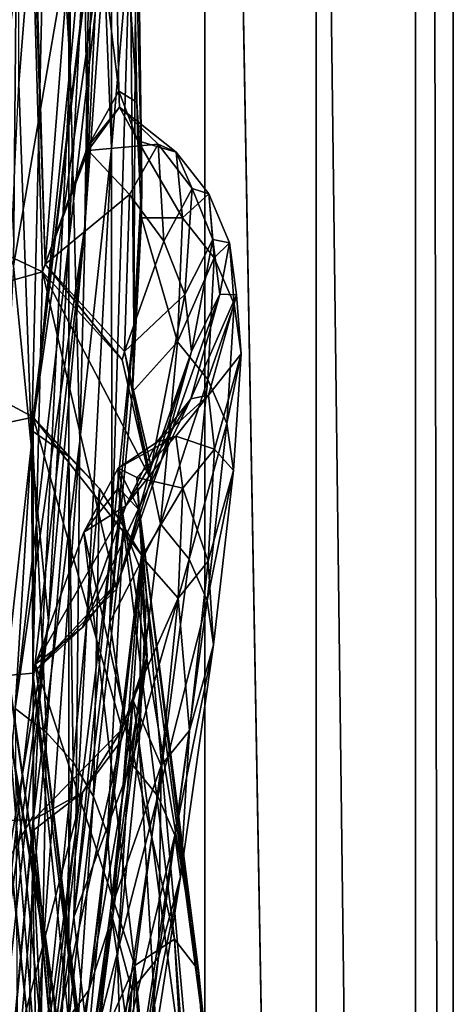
# Model space of a CAD drawing. Header units: metres. Extents: x -1204 to 0, y -809 to 0.
# Tile 72 of 130: x -17 to 0, y -454 to -414. Entities that reach past the tile are written whole.
import ezdxf

# ---------------------------------------------------------------- set-up
doc = ezdxf.new("R2010")
doc.units = ezdxf.units.M

msp = doc.modelspace()

# ---------------------------------------------------------------- linework, layer by layer
at = {"layer": 'top01'}
for points in [[(-5.519217, -35.401562, 163.059708), (-38.838268, -744.103516, 163.059708), (-52.518909, -738.401428, 163.059708)], [(-52.518909, -738.401428, 163.059708), (-52.518909, -65.543846, 163.059708), (-5.519217, -35.401562, 163.059708)], [(-5.519217, -35.401562, 2063.059814), (-52.518909, -65.543846, 2063.059814), (-52.518909, -738.401428, 2063.059814)], [(-38.838268, -744.103516, 2063.059814), (-5.519217, -35.401562, 2063.059814), (-52.518909, -738.401428, 2063.059814)], [(-5.519217, -35.401562, 163.059708), (-35.448151, -746.330383, 163.059708), (-38.838268, -744.103516, 163.059708)], [(-38.838268, -744.103516, 2063.059814), (-35.448151, -746.330383, 2063.059814), (-5.519217, -35.401562, 2063.059814)], [(-33.221333, -749.720459, 163.059708), (-35.448151, -746.330383, 163.059708), (-5.519217, -35.401562, 163.059708)], [(-35.448151, -746.330383, 2063.059814), (-33.221333, -749.720459, 2063.059814), (-5.519217, -35.401562, 2063.059814)], [(-5.519217, -789.40155, 163.059708), (-33.221333, -749.720459, 163.059708), (-5.519217, -35.401562, 163.059708)], [(-5.519217, -35.401562, 2063.059814), (-33.221333, -749.720459, 2063.059814), (-5.519217, -789.40155, 2063.059814)], [(-5.519217, -789.40155, 163.059708), (-5.519217, -35.401562, 163.059708), (-5.519217, -789.40155, 173.920044)], [(-5.519217, -35.401562, 163.059708), (-5.519217, -35.401562, 2063.059814), (-5.519217, -789.40155, 173.920044)], [(-5.519217, -789.40155, 173.920044), (-5.519217, -35.401562, 2063.059814), (-5.519217, -789.40155, 2051.920166)], [(-5.519217, -35.401562, 2063.059814), (-5.519217, -789.40155, 2063.059814), (-5.519217, -789.40155, 2051.920166)], [(-101.642921, -448.420227, 620.141785), (-102.357254, -384.109985, 620.160461), (-16.904331, -430.387573, 617.922791)], [(-16.904331, -430.387573, 617.922791), (-102.357254, -384.109985, 620.160461), (-13.645579, -403.226196, 617.837463)], [(-17.32654, -396.832611, 660.886292), (-102.357239, -384.109344, 658.659668), (-16.525642, -424.55658, 660.907227)], [(-102.357239, -384.109344, 658.659668), (-101.642914, -448.420349, 658.678345), (-16.525642, -424.55658, 660.907227)], [(-17.551184, -387.898956, 1065.654785), (-16.26959, -401.831177, 1065.653809), (-17.471512, -416.97403, 1122.30127)], [(-15.48171, -390.116791, 1009.148804), (-15.41134, -416.303009, 1065.6521), (-16.26959, -401.831177, 1065.653809)], [(-15.48171, -390.116791, 1009.148804), (-14.354765, -404.501495, 1009.141663), (-15.41134, -416.303009, 1065.6521)], [(-14.823634, -422.714691, 509.420135), (-13.282385, -390.928864, 509.239197), (-14.566199, -406.168793, 456.6586)], [(-14.823634, -422.714691, 509.420135), (-13.879843, -409.596252, 562.68634), (-13.282385, -390.928864, 509.239197)], [(-17.69253, -424.315552, 404.999176), (-17.398537, -391.917389, 405.125092), (-22.854279, -411.831177, 354.61145)], [(-17.69253, -424.315552, 404.999176), (-14.566199, -406.168793, 456.6586), (-17.398537, -391.917389, 405.125092)], [(-14.354765, -404.501495, 1009.141663), (-13.760507, -395.880981, 952.559692), (-13.746901, -419.585205, 1009.129333)], [(-13.760507, -395.880981, 952.559692), (-12.992957, -410.896362, 952.533508), (-13.746901, -419.585205, 1009.129333)], [(-17.23489, -396.52829, 663.897461), (-17.32654, -396.832611, 660.886292), (-16.424063, -424.245483, 663.919556)], [(-17.23489, -396.52829, 663.897461), (-16.424063, -424.245483, 663.919556), (-14.94688, -405.135193, 721.286072)], [(-17.32654, -396.832611, 660.886292), (-16.525642, -424.55658, 660.907227), (-16.424063, -424.245483, 663.919556)], [(-18.018032, -397.407349, 1827.502563), (-16.602623, -397.914673, 1772.733154), (-20.795893, -429.93927, 1827.241333)], [(-20.795893, -429.93927, 1827.241333), (-16.602623, -397.914673, 1772.733154), (-19.721045, -429.686066, 1772.509033)], [(-19.721045, -429.686066, 1772.509033), (-16.602623, -397.914673, 1772.733154), (-16.397919, -398.548248, 1717.933838)], [(-19.721045, -429.686066, 1772.509033), (-16.397919, -398.548248, 1717.933838), (-19.825047, -429.36908, 1717.76355)], [(-19.825047, -429.36908, 1717.76355), (-16.397919, -398.548248, 1717.933838), (-17.608839, -413.11734, 1610.883667)], [(-17.471512, -416.97403, 1122.30127), (-16.26959, -401.831177, 1065.653809), (-16.965616, -431.47287, 1122.301147)], [(-16.26959, -401.831177, 1065.653809), (-15.41134, -416.303009, 1065.6521), (-16.965616, -431.47287, 1122.301147)], [(-13.722804, -402.305908, 780.268066), (-14.94688, -405.135193, 721.286072), (-13.455987, -417.28775, 780.196472)], [(-13.722804, -402.305908, 780.268066), (-12.727477, -417.733063, 838.24292), (-12.990462, -402.318573, 838.314758)], [(-12.727477, -417.733063, 838.24292), (-13.722804, -402.305908, 780.268066), (-13.455987, -417.28775, 780.196472)], [(-12.990462, -402.318573, 838.314758), (-12.526361, -420.86734, 895.604187), (-12.745431, -405.168243, 895.662537)], [(-12.990462, -402.318573, 838.314758), (-12.727477, -417.733063, 838.24292), (-12.526361, -420.86734, 895.604187)], [(-16.904331, -430.387573, 617.922791), (-13.645579, -403.226196, 617.837463), (-13.668272, -403.748108, 614.817261)], [(-16.936718, -430.938965, 614.943726), (-16.904331, -430.387573, 617.922791), (-13.668272, -403.748108, 614.817261)], [(-16.936718, -430.938965, 614.943726), (-13.668272, -403.748108, 614.817261), (-13.879843, -409.596252, 562.68634)], [(-14.354765, -404.501495, 1009.141663), (-15.027869, -431.349976, 1065.650024), (-15.41134, -416.303009, 1065.6521)], [(-15.027869, -431.349976, 1065.650024), (-14.354765, -404.501495, 1009.141663), (-13.746901, -419.585205, 1009.129333)], [(-14.94688, -405.135193, 721.286072), (-16.424063, -424.245483, 663.919556), (-14.71622, -419.536316, 721.235718)], [(-13.455987, -417.28775, 780.196472), (-14.94688, -405.135193, 721.286072), (-14.71622, -419.536316, 721.235718)], [(-12.745431, -405.168243, 895.662537), (-12.857775, -426.731262, 952.495422), (-12.992957, -410.896362, 952.533508)], [(-12.745431, -405.168243, 895.662537), (-12.526361, -420.86734, 895.604187), (-12.857775, -426.731262, 952.495422)], [(-16.28536, -438.593903, 456.888458), (-14.566199, -406.168793, 456.6586), (-17.69253, -424.315552, 404.999176)], [(-16.28536, -438.593903, 456.888458), (-14.823634, -422.714691, 509.420135), (-14.566199, -406.168793, 456.6586)], [(-17.624399, -442.105499, 561.460938), (-13.879843, -409.596252, 562.68634), (-14.823634, -422.714691, 509.420135)], [(-17.624399, -442.105499, 561.460938), (-16.936718, -430.938965, 614.943726), (-13.879843, -409.596252, 562.68634)], [(-16.275244, -462.619049, 1512.004272), (-21.834862, -410.470459, 1457.984009), (-19.504272, -432.820007, 1458.24292)], [(-16.275244, -462.619049, 1512.004272), (-18.329147, -437.806305, 1511.832886), (-21.834862, -410.470459, 1457.984009)], [(-12.992957, -410.896362, 952.533508), (-13.73529, -435.40567, 1009.112), (-13.746901, -419.585205, 1009.129333)], [(-12.992957, -410.896362, 952.533508), (-12.857775, -426.731262, 952.495422), (-13.73529, -435.40567, 1009.112)], [(-16.090996, -453.466919, 1561.942749), (-22.173985, -417.570435, 1562.117554), (-21.912634, -412.923523, 1511.640137)], [(-16.090996, -453.466919, 1561.942749), (-21.912634, -412.923523, 1511.640137), (-18.329147, -437.806305, 1511.832886)], [(-15.41134, -416.303009, 1065.6521), (-16.870762, -446.376373, 1122.300659), (-16.965616, -431.47287, 1122.301147)], [(-15.41134, -416.303009, 1065.6521), (-15.027869, -431.349976, 1065.650024), (-16.870762, -446.376373, 1122.300659)], [(-16.965616, -431.47287, 1122.301147), (-19.051579, -450.18335, 1179.180542), (-17.471512, -416.97403, 1122.30127)], [(-16.090996, -453.466919, 1561.942749), (-21.846928, -419.524536, 1565.049072), (-22.173985, -417.570435, 1562.117554)], [(-14.71622, -419.536316, 721.235718), (-13.42255, -417.923645, 782.454895), (-13.455987, -417.28775, 780.196472)], [(-13.42255, -417.923645, 782.454895), (-12.694281, -419.288361, 844.410339), (-13.455987, -417.28775, 780.196472)], [(-13.455987, -417.28775, 780.196472), (-12.694281, -419.288361, 844.410339), (-12.727477, -417.733063, 838.24292)], [(-14.71622, -419.536316, 721.235718), (-14.691984, -419.665131, 722.222656), (-13.42255, -417.923645, 782.454895)], [(-13.42255, -417.923645, 782.454895), (-14.691984, -419.665131, 722.222656), (-11.868184, -419.420563, 769.520264)], [(-12.694281, -419.288361, 844.410339), (-13.42255, -417.923645, 782.454895), (-11.152286, -419.734039, 822.446045)], [(-13.42255, -417.923645, 782.454895), (-11.868184, -419.420563, 769.520264), (-11.152286, -419.734039, 822.446045)], [(-12.727477, -417.733063, 838.24292), (-12.54845, -422.382507, 890.468384), (-12.526361, -420.86734, 895.604187)], [(-12.694281, -419.288361, 844.410339), (-12.54845, -422.382507, 890.468384), (-12.727477, -417.733063, 838.24292)], [(-15.861531, -455.128296, 1564.892456), (-101.642914, -448.420349, 1567.138672), (-21.846928, -419.524536, 1565.049072)], [(-15.861531, -455.128296, 1564.892456), (-21.846928, -419.524536, 1565.049072), (-16.090996, -453.466919, 1561.942749)], [(-16.424063, -424.245483, 663.919556), (-14.691984, -419.665131, 722.222656), (-14.71622, -419.536316, 721.235718)], [(-13.746901, -419.585205, 1009.129333), (-13.73529, -435.40567, 1009.112), (-15.179083, -447.003876, 1065.647217)], [(-15.027869, -431.349976, 1065.650024), (-13.746901, -419.585205, 1009.129333), (-15.179083, -447.003876, 1065.647217)], [(-11.868184, -419.420563, 769.520264), (-14.691984, -419.665131, 722.222656), (-13.024651, -421.445374, 716.636414)], [(-11.649792, -423.315521, 716.622192), (-11.868184, -419.420563, 769.520264), (-13.024651, -421.445374, 716.636414)], [(-12.54845, -422.382507, 890.468384), (-12.694281, -419.288361, 844.410339), (-10.890951, -422.385162, 875.311707)], [(-12.694281, -419.288361, 844.410339), (-11.152286, -419.734039, 822.446045), (-10.890951, -422.385162, 875.311707)], [(-10.51102, -421.198517, 769.499756), (-11.868184, -419.420563, 769.520264), (-11.649792, -423.315521, 716.622192)], [(-11.152286, -419.734039, 822.446045), (-11.868184, -419.420563, 769.520264), (-10.51102, -421.198517, 769.499756)], [(-13.024651, -421.445374, 716.636414), (-14.691984, -419.665131, 722.222656), (-16.424063, -424.245483, 663.919556)], [(-10.890951, -422.385162, 875.311707), (-11.152286, -419.734039, 822.446045), (-9.829027, -421.420593, 822.424805)], [(-11.152286, -419.734039, 822.446045), (-10.51102, -421.198517, 769.499756), (-9.829027, -421.420593, 822.424805)], [(-12.526361, -420.86734, 895.604187), (-12.908237, -429.368896, 952.413574), (-12.857775, -426.731262, 952.495422)], [(-12.526361, -420.86734, 895.604187), (-12.54845, -422.382507, 890.468384), (-12.908237, -429.368896, 952.413574)], [(-10.802542, -425.467346, 716.607971), (-10.51102, -421.198517, 769.499756), (-11.649792, -423.315521, 716.622192)], [(-9.667861, -423.255737, 769.479248), (-10.51102, -421.198517, 769.499756), (-10.802542, -425.467346, 716.607971)], [(-9.829027, -421.420593, 822.424805), (-10.51102, -421.198517, 769.499756), (-9.667861, -423.255737, 769.479248)], [(-16.424063, -424.245483, 663.919556), (-13.227365, -427.76001, 664.028564), (-13.024651, -421.445374, 716.636414)], [(-13.227365, -427.76001, 664.028564), (-11.649792, -423.315521, 716.622192), (-13.024651, -421.445374, 716.636414)], [(-10.890951, -422.385162, 875.311707), (-9.829027, -421.420593, 822.424805), (-9.6138, -423.981384, 875.293396)], [(-9.6138, -423.981384, 875.293396), (-9.829027, -421.420593, 822.424805), (-9.003084, -423.381592, 822.403503)], [(-9.829027, -421.420593, 822.424805), (-9.667861, -423.255737, 769.479248), (-9.003084, -423.381592, 822.403503)], [(-12.908237, -429.368896, 952.413574), (-12.54845, -422.382507, 890.468384), (-11.09828, -427.370422, 928.015747)], [(-12.54845, -422.382507, 890.468384), (-10.890951, -422.385162, 875.311707), (-11.09828, -427.370422, 928.015747)], [(-11.09828, -427.370422, 928.015747), (-10.890951, -422.385162, 875.311707), (-9.6138, -423.981384, 875.293396)], [(-18.597216, -455.692291, 508.546051), (-14.823634, -422.714691, 509.420135), (-16.28536, -438.593903, 456.888458)], [(-18.597216, -455.692291, 508.546051), (-17.624399, -442.105499, 561.460938), (-14.823634, -422.714691, 509.420135)], [(-11.649792, -423.315521, 716.622192), (-13.227365, -427.76001, 664.028564), (-10.802542, -425.467346, 716.607971)], [(-10.530829, -427.756378, 716.59375), (-9.667861, -423.255737, 769.479248), (-10.802542, -425.467346, 716.607971)], [(-9.386767, -425.450134, 769.458801), (-9.667861, -423.255737, 769.479248), (-10.530829, -427.756378, 716.59375)], [(-9.003084, -423.381592, 822.403503), (-9.667861, -423.255737, 769.479248), (-9.386767, -425.450134, 769.458801)], [(-9.6138, -423.981384, 875.293396), (-9.003084, -423.381592, 822.403503), (-8.814185, -425.845001, 875.275146)], [(-9.003084, -423.381592, 822.403503), (-9.386767, -425.450134, 769.458801), (-8.722178, -425.478485, 822.382263)], [(-8.814185, -425.845001, 875.275146), (-9.003084, -423.381592, 822.403503), (-8.722178, -425.478485, 822.382263)], [(-11.09828, -427.370422, 928.015747), (-9.6138, -423.981384, 875.293396), (-9.877585, -428.877441, 928.002563)], [(-9.877585, -428.877441, 928.002563), (-9.6138, -423.981384, 875.293396), (-8.814185, -425.845001, 875.275146)], [(-19.468628, -457.1828, 405.247559), (-16.28536, -438.593903, 456.888458), (-17.69253, -424.315552, 404.999176)], [(-16.525642, -424.55658, 660.907227), (-13.325898, -428.083893, 660.991028), (-16.424063, -424.245483, 663.919556)], [(-13.325898, -428.083893, 660.991028), (-13.227365, -427.76001, 664.028564), (-16.424063, -424.245483, 663.919556)], [(-16.525642, -424.55658, 660.907227), (-101.642914, -448.420349, 658.678345), (-16.91436, -440.682129, 660.897095)], [(-16.91436, -440.682129, 660.897095), (-13.555279, -437.303345, 660.985046), (-16.525642, -424.55658, 660.907227)], [(-13.555279, -437.303345, 660.985046), (-12.245571, -432.723206, 661.019348), (-16.525642, -424.55658, 660.907227)], [(-16.525642, -424.55658, 660.907227), (-12.245571, -432.723206, 661.019348), (-13.325898, -428.083893, 660.991028)], [(-13.227365, -427.76001, 664.028564), (-12.151317, -432.38681, 664.062073), (-10.802542, -425.467346, 716.607971)], [(-10.802542, -425.467346, 716.607971), (-12.151317, -432.38681, 664.062073), (-10.530829, -427.756378, 716.59375)], [(-10.556359, -429.663269, 769.417786), (-9.386767, -425.450134, 769.458801), (-11.757204, -432.149841, 716.565247)], [(-11.757204, -432.149841, 716.565247), (-9.386767, -425.450134, 769.458801), (-10.530829, -427.756378, 716.59375)], [(-8.722178, -425.478485, 822.382263), (-9.386767, -425.450134, 769.458801), (-10.556359, -429.663269, 769.417786)], [(-8.722178, -425.478485, 822.382263), (-10.556359, -429.663269, 769.417786), (-9.842606, -429.506104, 822.339722)], [(-8.539027, -427.841888, 875.256897), (-8.722178, -425.478485, 822.382263), (-9.842606, -429.506104, 822.339722)], [(-8.814185, -425.845001, 875.275146), (-8.722178, -425.478485, 822.382263), (-8.539027, -427.841888, 875.256897)], [(-9.877585, -428.877441, 928.002563), (-8.814185, -425.845001, 875.275146), (-9.111564, -430.642395, 927.989441)], [(-9.111564, -430.642395, 927.989441), (-8.814185, -425.845001, 875.275146), (-8.539027, -427.841888, 875.256897)], [(-12.857775, -426.731262, 952.495422), (-12.908237, -429.368896, 952.413574), (-13.815798, -438.632629, 1009.035583)], [(-12.857775, -426.731262, 952.495422), (-13.815798, -438.632629, 1009.035583), (-13.73529, -435.40567, 1009.112)], [(-12.908237, -429.368896, 952.413574), (-11.09828, -427.370422, 928.015747), (-11.785119, -434.680328, 980.456116)], [(-11.785119, -434.680328, 980.456116), (-11.09828, -427.370422, 928.015747), (-9.877585, -428.877441, 928.002563)], [(-12.151317, -432.38681, 664.062073), (-13.458581, -436.9552, 664.011719), (-10.530829, -427.756378, 716.59375)], [(-10.530829, -427.756378, 716.59375), (-13.458581, -436.9552, 664.011719), (-11.757204, -432.149841, 716.565247)], [(-13.325898, -428.083893, 660.991028), (-12.245571, -432.723206, 661.019348), (-13.227365, -427.76001, 664.028564)], [(-12.245571, -432.723206, 661.019348), (-12.151317, -432.38681, 664.062073), (-13.227365, -427.76001, 664.028564)], [(-8.539027, -427.841888, 875.256897), (-9.842606, -429.506104, 822.339722), (-9.609886, -431.679413, 875.220398)], [(-8.845863, -432.536682, 927.976257), (-8.539027, -427.841888, 875.256897), (-9.609886, -431.679413, 875.220398)], [(-9.111564, -430.642395, 927.989441), (-8.539027, -427.841888, 875.256897), (-8.845863, -432.536682, 927.976257)], [(-11.785119, -434.680328, 980.456116), (-9.877585, -428.877441, 928.002563), (-10.630906, -436.098846, 980.448608)], [(-10.630906, -436.098846, 980.448608), (-9.877585, -428.877441, 928.002563), (-9.111564, -430.642395, 927.989441)], [(-13.815798, -438.632629, 1009.035583), (-12.908237, -429.368896, 952.413574), (-11.785119, -434.680328, 980.456116)], [(-9.842606, -429.506104, 822.339722), (-11.927012, -431.395233, 769.397278), (-11.166711, -431.15625, 822.318481)], [(-9.842606, -429.506104, 822.339722), (-10.556359, -429.663269, 769.417786), (-11.927012, -431.395233, 769.397278)], [(-9.609886, -431.679413, 875.220398), (-9.842606, -429.506104, 822.339722), (-11.166711, -431.15625, 822.318481)], [(-11.927012, -431.395233, 769.397278), (-10.556359, -429.663269, 769.417786), (-13.17269, -433.963409, 716.551025)], [(-13.17269, -433.963409, 716.551025), (-10.556359, -429.663269, 769.417786), (-11.757204, -432.149841, 716.565247)], [(-16.904476, -446.578491, 617.922791), (-101.642921, -448.420227, 620.141785), (-16.904331, -430.387573, 617.922791)], [(-16.936718, -430.938965, 614.943726), (-15.471359, -431.971985, 614.945313), (-16.904331, -430.387573, 617.922791)], [(-13.315392, -442.944, 617.828796), (-16.904476, -446.578491, 617.922791), (-16.904331, -430.387573, 617.922791)], [(-12.546467, -435.934113, 617.808716), (-13.315392, -442.944, 617.828796), (-16.904331, -430.387573, 617.922791)], [(-15.471359, -431.971985, 614.945313), (-14.231717, -433.267853, 614.946899), (-16.904331, -430.387573, 617.922791)], [(-16.904331, -430.387573, 617.922791), (-14.231717, -433.267853, 614.946899), (-12.546467, -435.934113, 617.808716)], [(-10.630906, -436.098846, 980.448608), (-9.111564, -430.642395, 927.989441), (-9.905416, -437.76355, 980.441162)], [(-9.905416, -437.76355, 980.441162), (-9.111564, -430.642395, 927.989441), (-8.845863, -432.536682, 927.976257)], [(-17.624399, -442.105499, 561.460938), (-16.360973, -443.069763, 561.487488), (-16.936718, -430.938965, 614.943726)], [(-16.360973, -443.069763, 561.487488), (-15.471359, -431.971985, 614.945313), (-16.936718, -430.938965, 614.943726)], [(-16.965616, -431.47287, 1122.301147), (-16.870762, -446.376373, 1122.300659), (-19.051579, -450.18335, 1179.180542)], [(-15.027869, -431.349976, 1065.650024), (-17.223324, -461.708466, 1122.299805), (-16.870762, -446.376373, 1122.300659)], [(-17.223324, -461.708466, 1122.299805), (-15.027869, -431.349976, 1065.650024), (-15.179083, -447.003876, 1065.647217)], [(-12.725239, -432.815765, 839.816284), (-11.166711, -431.15625, 822.318481), (-13.486579, -432.440491, 781.283386)], [(-11.166711, -431.15625, 822.318481), (-11.927012, -431.395233, 769.397278), (-13.486579, -432.440491, 781.283386)], [(-13.486579, -432.440491, 781.283386), (-11.927012, -431.395233, 769.397278), (-13.17269, -433.963409, 716.551025)], [(-10.88172, -433.247986, 875.202148), (-11.166711, -431.15625, 822.318481), (-12.725239, -432.815765, 839.816284)], [(-9.609886, -431.679413, 875.220398), (-11.166711, -431.15625, 822.318481), (-10.88172, -433.247986, 875.202148)], [(-9.863051, -436.179474, 927.94989), (-9.609886, -431.679413, 875.220398), (-10.88172, -433.247986, 875.202148)], [(-8.845863, -432.536682, 927.976257), (-9.609886, -431.679413, 875.220398), (-9.863051, -436.179474, 927.94989)], [(-15.471359, -431.971985, 614.945313), (-16.360973, -443.069763, 561.487488), (-15.294946, -444.262268, 561.514038)], [(-14.231717, -433.267853, 614.946899), (-15.471359, -431.971985, 614.945313), (-15.294946, -444.262268, 561.514038)], [(-13.458581, -436.9552, 664.011719), (-14.923396, -438.850037, 663.958496), (-11.757204, -432.149841, 716.565247)], [(-11.757204, -432.149841, 716.565247), (-14.923396, -438.850037, 663.958496), (-13.17269, -433.963409, 716.551025)], [(-13.486579, -432.440491, 781.283386), (-14.869271, -435.011658, 721.440491), (-13.470001, -433.240601, 780.101501)], [(-13.17269, -433.963409, 716.551025), (-14.869271, -435.011658, 721.440491), (-13.486579, -432.440491, 781.283386)], [(-12.245571, -432.723206, 661.019348), (-13.555279, -437.303345, 660.985046), (-12.151317, -432.38681, 664.062073)], [(-13.555279, -437.303345, 660.985046), (-13.458581, -436.9552, 664.011719), (-12.151317, -432.38681, 664.062073)], [(-12.725239, -432.815765, 839.816284), (-13.486579, -432.440491, 781.283386), (-12.628046, -434.144135, 838.147827)], [(-12.628046, -434.144135, 838.147827), (-13.486579, -432.440491, 781.283386), (-13.470001, -433.240601, 780.101501)], [(-9.905416, -437.76355, 980.441162), (-8.845863, -432.536682, 927.976257), (-9.652556, -439.552307, 980.433655)], [(-9.652556, -439.552307, 980.433655), (-8.845863, -432.536682, 927.976257), (-9.863051, -436.179474, 927.94989)], [(-15.705172, -487.064972, 1512.154297), (-16.275244, -462.619049, 1512.004272), (-19.504272, -432.820007, 1458.24292)], [(-18.42391, -454.910736, 1458.469604), (-15.705172, -487.064972, 1512.154297), (-19.504272, -432.820007, 1458.24292)], [(-12.532846, -436.007935, 897.793884), (-12.725239, -432.815765, 839.816284), (-12.348312, -437.549225, 895.527161)], [(-12.348312, -437.549225, 895.527161), (-12.725239, -432.815765, 839.816284), (-12.628046, -434.144135, 838.147827)], [(-12.532846, -436.007935, 897.793884), (-10.88172, -433.247986, 875.202148), (-12.725239, -432.815765, 839.816284)], [(-15.294946, -444.262268, 561.514038), (-14.468408, -445.641205, 561.540588), (-14.231717, -433.267853, 614.946899)], [(-13.470001, -433.240601, 780.101501), (-14.869271, -435.011658, 721.440491), (-11.222261, -451.38031, 779.983154)], [(-14.468408, -445.641205, 561.540588), (-13.265933, -434.779572, 614.948486), (-14.231717, -433.267853, 614.946899)], [(-14.231717, -433.267853, 614.946899), (-13.265933, -434.779572, 614.948486), (-12.546467, -435.934113, 617.808716)], [(-10.24987, -452.628845, 838.02948), (-13.470001, -433.240601, 780.101501), (-11.222261, -451.38031, 779.983154)], [(-10.24987, -452.628845, 838.02948), (-12.628046, -434.144135, 838.147827), (-13.470001, -433.240601, 780.101501)], [(-11.075037, -437.666595, 927.936768), (-10.88172, -433.247986, 875.202148), (-12.532846, -436.007935, 897.793884)], [(-9.863051, -436.179474, 927.94989), (-10.88172, -433.247986, 875.202148), (-11.075037, -437.666595, 927.936768)], [(-14.923396, -438.850037, 663.958496), (-16.813416, -440.320038, 663.890747), (-13.17269, -433.963409, 716.551025)], [(-16.813416, -440.320038, 663.890747), (-14.869271, -435.011658, 721.440491), (-13.17269, -433.963409, 716.551025)], [(-12.348312, -437.549225, 895.527161), (-12.628046, -434.144135, 838.147827), (-9.893653, -456.180054, 895.431519)], [(-12.628046, -434.144135, 838.147827), (-10.24987, -452.628845, 838.02948), (-9.893653, -456.180054, 895.431519)], [(-13.815798, -438.632629, 1009.035583), (-11.785119, -434.680328, 980.456116), (-12.960146, -444.302094, 1032.530273)], [(-12.960146, -444.302094, 1032.530273), (-11.785119, -434.680328, 980.456116), (-10.630906, -436.098846, 980.448608)], [(-14.869271, -435.011658, 721.440491), (-16.813416, -440.320038, 663.890747), (-12.814877, -452.439301, 721.085693)], [(-14.869271, -435.011658, 721.440491), (-12.814877, -452.439301, 721.085693), (-11.222261, -451.38031, 779.983154)], [(-13.265933, -434.779572, 614.948486), (-14.468408, -445.641205, 561.540588), (-13.91157, -447.155579, 561.567078)], [(-13.265933, -434.779572, 614.948486), (-13.91157, -447.155579, 561.567078), (-12.608557, -436.449066, 614.950073)], [(-12.546467, -435.934113, 617.808716), (-13.265933, -434.779572, 614.948486), (-12.608557, -436.449066, 614.950073)], [(-13.73529, -435.40567, 1009.112), (-15.270842, -450.491852, 1064.727173), (-15.179083, -447.003876, 1065.647217)], [(-13.815798, -438.632629, 1009.035583), (-15.270842, -450.491852, 1064.727173), (-13.73529, -435.40567, 1009.112)], [(-13.315392, -442.944, 617.828796), (-12.546467, -435.934113, 617.808716), (-12.309707, -440.008881, 614.953247)], [(-12.960146, -444.302094, 1032.530273), (-10.630906, -436.098846, 980.448608), (-11.8826, -445.632355, 1032.52771)], [(-12.885983, -441.757111, 953.635254), (-12.532846, -436.007935, 897.793884), (-12.635789, -443.495483, 952.445496)], [(-12.885983, -441.757111, 953.635254), (-11.075037, -437.666595, 927.936768), (-12.532846, -436.007935, 897.793884)], [(-12.635789, -443.495483, 952.445496), (-12.532846, -436.007935, 897.793884), (-12.348312, -437.549225, 895.527161)], [(-12.546467, -435.934113, 617.808716), (-12.608557, -436.449066, 614.950073), (-12.309707, -440.008881, 614.953247)], [(-11.8826, -445.632355, 1032.52771), (-10.630906, -436.098846, 980.448608), (-9.905416, -437.76355, 980.441162)], [(-10.611318, -442.994995, 980.418701), (-9.863051, -436.179474, 927.94989), (-11.075037, -437.666595, 927.936768)], [(-9.652556, -439.552307, 980.433655), (-9.863051, -436.179474, 927.94989), (-10.611318, -442.994995, 980.418701)], [(-12.608557, -436.449066, 614.950073), (-13.91157, -447.155579, 561.567078), (-13.686269, -450.368317, 561.620117)], [(-12.309707, -440.008881, 614.953247), (-12.608557, -436.449066, 614.950073), (-13.686269, -450.368317, 561.620117)], [(-13.555279, -437.303345, 660.985046), (-16.91436, -440.682129, 660.897095), (-13.458581, -436.9552, 664.011719)], [(-16.91436, -440.682129, 660.897095), (-14.923396, -438.850037, 663.958496), (-13.458581, -436.9552, 664.011719)], [(-13.073198, -489.733643, 1561.918579), (-18.329147, -437.806305, 1511.832886), (-16.275244, -462.619049, 1512.004272)], [(-13.073198, -489.733643, 1561.918579), (-16.090996, -453.466919, 1561.942749), (-18.329147, -437.806305, 1511.832886)], [(-11.755556, -444.400421, 980.411255), (-11.075037, -437.666595, 927.936768), (-12.885983, -441.757111, 953.635254)], [(-10.158416, -462.072235, 952.383667), (-12.635789, -443.495483, 952.445496), (-12.348312, -437.549225, 895.527161)], [(-9.893653, -456.180054, 895.431519), (-10.158416, -462.072235, 952.383667), (-12.348312, -437.549225, 895.527161)], [(-11.8826, -445.632355, 1032.52771), (-9.905416, -437.76355, 980.441162), (-11.204739, -447.194672, 1032.525146)], [(-10.611318, -442.994995, 980.418701), (-11.075037, -437.666595, 927.936768), (-11.755556, -444.400421, 980.411255)], [(-11.204739, -447.194672, 1032.525146), (-9.905416, -437.76355, 980.441162), (-9.652556, -439.552307, 980.433655)], [(-19.969826, -471.671143, 456.312866), (-16.28536, -438.593903, 456.888458), (-19.468628, -457.1828, 405.247559)], [(-19.969826, -471.671143, 456.312866), (-18.597216, -455.692291, 508.546051), (-16.28536, -438.593903, 456.888458)], [(-15.270842, -450.491852, 1064.727173), (-13.815798, -438.632629, 1009.035583), (-12.960146, -444.302094, 1032.530273)], [(-16.91436, -440.682129, 660.897095), (-16.813416, -440.320038, 663.890747), (-14.923396, -438.850037, 663.958496)], [(-11.204739, -447.194672, 1032.525146), (-9.652556, -439.552307, 980.433655), (-10.968266, -448.874542, 1032.522705)], [(-10.968266, -448.874542, 1032.522705), (-9.652556, -439.552307, 980.433655), (-10.611318, -442.994995, 980.418701)], [(-13.686269, -450.368317, 561.620117), (-14.658155, -453.433502, 561.674927), (-12.309707, -440.008881, 614.953247)], [(-14.658155, -453.433502, 561.674927), (-13.380057, -443.416687, 614.958435), (-12.309707, -440.008881, 614.953247)], [(-12.309707, -440.008881, 614.953247), (-13.380057, -443.416687, 614.958435), (-13.315392, -442.944, 617.828796)], [(-16.813416, -440.320038, 663.890747), (-16.91436, -440.682129, 660.897095), (-14.860268, -456.908386, 662.439331)], [(-16.813416, -440.320038, 663.890747), (-14.787552, -456.898071, 663.936951), (-12.814877, -452.439301, 721.085693)], [(-14.787552, -456.898071, 663.936951), (-16.813416, -440.320038, 663.890747), (-14.860268, -456.908386, 662.439331)], [(-101.642914, -448.420349, 658.678345), (-13.495397, -473.865295, 660.986572), (-16.91436, -440.682129, 660.897095)], [(-16.91436, -440.682129, 660.897095), (-13.495397, -473.865295, 660.986572), (-14.860268, -456.908386, 662.439331)], [(-13.794426, -450.225494, 1009.802368), (-12.885983, -441.757111, 953.635254), (-13.503661, -452.061737, 1009.089478)], [(-13.794426, -450.225494, 1009.802368), (-11.755556, -444.400421, 980.411255), (-12.885983, -441.757111, 953.635254)], [(-13.503661, -452.061737, 1009.089478), (-12.885983, -441.757111, 953.635254), (-12.635789, -443.495483, 952.445496)], [(-17.530596, -456.584625, 508.590729), (-16.360973, -443.069763, 561.487488), (-17.624399, -442.105499, 561.460938)], [(-16.904476, -446.578491, 617.922791), (-13.315392, -442.944, 617.828796), (-14.912561, -445.481171, 614.960693)], [(-13.315392, -442.944, 617.828796), (-13.380057, -443.416687, 614.958435), (-14.912561, -445.481171, 614.960693)], [(-10.968266, -448.874542, 1032.522705), (-10.611318, -442.994995, 980.418701), (-11.864165, -452.11084, 1032.517578)], [(-11.864165, -452.11084, 1032.517578), (-10.611318, -442.994995, 980.418701), (-11.755556, -444.400421, 980.411255)], [(-16.360973, -443.069763, 561.487488), (-17.530596, -456.584625, 508.590729), (-16.633059, -457.670471, 508.635437)], [(-15.294946, -444.262268, 561.514038), (-16.360973, -443.069763, 561.487488), (-16.633059, -457.670471, 508.635437)], [(-14.912561, -445.481171, 614.960693), (-13.380057, -443.416687, 614.958435), (-16.024105, -455.293884, 561.713013)], [(-13.380057, -443.416687, 614.958435), (-14.658155, -453.433502, 561.674927), (-16.024105, -455.293884, 561.713013)], [(-13.503661, -452.061737, 1009.089478), (-12.635789, -443.495483, 952.445496), (-11.05686, -470.381531, 1009.06189)], [(-12.635789, -443.495483, 952.445496), (-10.158416, -462.072235, 952.383667), (-11.05686, -470.381531, 1009.06189)], [(-16.633059, -457.670471, 508.635437), (-15.94064, -458.913422, 508.680115), (-15.294946, -444.262268, 561.514038)], [(-15.94064, -458.913422, 508.680115), (-14.468408, -445.641205, 561.540588), (-15.294946, -444.262268, 561.514038)], [(-15.270842, -450.491852, 1064.727173), (-12.960146, -444.302094, 1032.530273), (-14.627757, -456.217926, 1084.137451)], [(-14.627757, -456.217926, 1084.137451), (-12.960146, -444.302094, 1032.530273), (-11.8826, -445.632355, 1032.52771)], [(-12.932916, -453.433929, 1032.515015), (-11.755556, -444.400421, 980.411255), (-13.794426, -450.225494, 1009.802368)], [(-11.755556, -444.400421, 980.411255), (-12.932916, -453.433929, 1032.515015), (-11.864165, -452.11084, 1032.517578)], [(-16.024105, -455.293884, 561.713013), (-17.832447, -456.718719, 561.751099), (-14.912561, -445.481171, 614.960693)], [(-17.832447, -456.718719, 561.751099), (-16.950668, -447.048096, 614.963013), (-14.912561, -445.481171, 614.960693)], [(-14.912561, -445.481171, 614.960693), (-16.950668, -447.048096, 614.963013), (-16.904476, -446.578491, 617.922791)], [(-14.468408, -445.641205, 561.540588), (-15.94064, -458.913422, 508.680115), (-15.479215, -460.269409, 508.724792)], [(-14.468408, -445.641205, 561.540588), (-15.479215, -460.269409, 508.724792), (-13.91157, -447.155579, 561.567078)], [(-14.627757, -456.217926, 1084.137451), (-11.8826, -445.632355, 1032.52771), (-13.637431, -457.459259, 1084.137573)], [(-13.637431, -457.459259, 1084.137573), (-11.8826, -445.632355, 1032.52771), (-11.204739, -447.194672, 1032.525146)], [(-16.870762, -446.376373, 1122.300659), (-19.900835, -479.687531, 1179.155884), (-19.051579, -450.18335, 1179.180542)], [(-16.870762, -446.376373, 1122.300659), (-17.223324, -461.708466, 1122.299805), (-19.900835, -479.687531, 1179.155884)], [(-101.642921, -448.420227, 620.141785), (-16.904476, -446.578491, 617.922791), (-12.880771, -488.922424, 617.817444)], [(-12.880771, -488.922424, 617.817444), (-16.904476, -446.578491, 617.922791), (-16.950668, -447.048096, 614.963013)], [(-17.832447, -456.718719, 561.751099), (-16.573101, -467.106476, 562.578918), (-16.950668, -447.048096, 614.963013)], [(-15.179083, -447.003876, 1065.647217), (-15.270842, -450.491852, 1064.727173), (-17.416018, -465.904083, 1122.979614)], [(-15.179083, -447.003876, 1065.647217), (-17.416018, -465.904083, 1122.979614), (-17.223324, -461.708466, 1122.299805)], [(-12.955105, -489.666443, 614.914307), (-12.880771, -488.922424, 617.817444), (-16.950668, -447.048096, 614.963013)], [(-16.573101, -467.106476, 562.578918), (-15.289425, -482.204193, 562.679138), (-16.950668, -447.048096, 614.963013)], [(-16.950668, -447.048096, 614.963013), (-15.289425, -482.204193, 562.679138), (-12.955105, -489.666443, 614.914307)], [(-13.91157, -447.155579, 561.567078), (-15.479215, -460.269409, 508.724792), (-15.268932, -461.691406, 508.769501)], [(-13.686269, -450.368317, 561.620117), (-13.91157, -447.155579, 561.567078), (-15.268932, -461.691406, 508.769501)], [(-13.637431, -457.459259, 1084.137573), (-11.204739, -447.194672, 1032.525146), (-13.014667, -458.916229, 1084.137695)], [(-13.014667, -458.916229, 1084.137695), (-11.204739, -447.194672, 1032.525146), (-10.968266, -448.874542, 1032.522705)], [(-97.34742, -512.511108, 620.029297), (-101.642921, -448.420227, 620.141785), (-12.880771, -488.922424, 617.817444)], [(-97.347321, -512.512146, 1567.026123), (-101.642914, -448.420349, 1567.138672), (-15.861531, -455.128296, 1564.892456)], [(-101.642914, -448.420349, 658.678345), (-97.347321, -512.512146, 658.790833), (-13.495397, -473.865295, 660.986572)], [(-13.014667, -458.916229, 1084.137695), (-10.968266, -448.874542, 1032.522705), (-12.798493, -460.48291, 1084.137817)], [(-12.798493, -460.48291, 1084.137817), (-10.968266, -448.874542, 1032.522705), (-11.864165, -452.11084, 1032.517578)], [(-17.416018, -465.904083, 1122.979614), (-15.270842, -450.491852, 1064.727173), (-14.627757, -456.217926, 1084.137451)], [(-15.317214, -463.128632, 508.814178), (-16.180384, -465.844757, 508.90506), (-13.686269, -450.368317, 561.620117)], [(-16.180384, -465.844757, 508.90506), (-14.658155, -453.433502, 561.674927), (-13.686269, -450.368317, 561.620117)], [(-15.317214, -463.128632, 508.814178), (-13.686269, -450.368317, 561.620117), (-15.268932, -461.691406, 508.769501)], [(-15.013725, -459.52533, 1057.270386), (-13.794426, -450.225494, 1009.802368), (-14.971531, -463.35849, 1065.644043)], [(-15.013725, -459.52533, 1057.270386), (-12.932916, -453.433929, 1032.515015), (-13.794426, -450.225494, 1009.802368)], [(-14.971531, -463.35849, 1065.644043), (-13.794426, -450.225494, 1009.802368), (-13.503661, -452.061737, 1009.089478)], [(-11.222261, -451.38031, 779.983154), (-12.814877, -452.439301, 721.085693), (-8.74715, -494.426178, 779.676392)], [(-7.814024, -496.006836, 837.722961), (-10.24987, -452.628845, 838.02948), (-11.222261, -451.38031, 779.983154)], [(-7.814024, -496.006836, 837.722961), (-11.222261, -451.38031, 779.983154), (-8.74715, -494.426178, 779.676392)], [(-12.607866, -481.214783, 1065.640259), (-14.971531, -463.35849, 1065.644043), (-13.503661, -452.061737, 1009.089478)], [(-12.932916, -453.433929, 1032.515015), (-13.627833, -463.504761, 1084.138062), (-11.864165, -452.11084, 1032.517578)], [(-11.864165, -452.11084, 1032.517578), (-13.627833, -463.504761, 1084.138062), (-12.798493, -460.48291, 1084.137817)], [(-11.05686, -470.381531, 1009.06189), (-12.607866, -481.214783, 1065.640259), (-13.503661, -452.061737, 1009.089478)], [(-12.814877, -452.439301, 721.085693), (-14.787552, -456.898071, 663.936951), (-13.376671, -473.554169, 663.952393)], [(-12.814877, -452.439301, 721.085693), (-13.376671, -473.554169, 663.952393), (-10.3261, -494.734192, 720.86969)], [(-12.814877, -452.439301, 721.085693), (-10.3261, -494.734192, 720.86969), (-8.74715, -494.426178, 779.676392)], [(-8.155589, -476.921875, 895.3172), (-10.24987, -452.628845, 838.02948), (-7.814024, -496.006836, 837.722961)], [(-9.893653, -456.180054, 895.431519), (-10.24987, -452.628845, 838.02948), (-8.155589, -476.921875, 895.3172)], [(-16.024105, -455.293884, 561.713013), (-14.658155, -453.433502, 561.674927), (-17.372423, -467.496368, 508.969208)], [(-14.658155, -453.433502, 561.674927), (-16.180384, -465.844757, 508.90506), (-17.372423, -467.496368, 508.969208)], [(-13.073198, -489.733643, 1561.918579), (-15.861531, -455.128296, 1564.892456), (-16.090996, -453.466919, 1561.942749)], [(-14.613723, -464.743896, 1084.138184), (-12.932916, -453.433929, 1032.515015), (-15.013725, -459.52533, 1057.270386)], [(-13.627833, -463.504761, 1084.138062), (-12.932916, -453.433929, 1032.515015), (-14.613723, -464.743896, 1084.138184)]]:
    msp.add_3dface(points, dxfattribs=at)
at = {"layer": 'top0123459'}
for points in [[(0, 0), (-0.000011, -804.032166), (-10, -10)], [(0, 0), (-1.527202, -1.527202, 175), (-0.000011, -804.032166)], [(-1.527202, -1.527202, 175), (-15.461391, -20.421553, 175), (-1.527213, -802.504944, 175)], [(-1.527202, -1.527202, 175), (-1.527213, -802.504944, 175), (-0.000011, -804.032166)], [(-10, -10, 90), (-602.021179, -625.846375, 90), (-1194.042358, -10, 90)], [(-594.006104, -626.560364, 90), (-602.021179, -625.846375, 90), (-10, -10, 90)], [(-585.781799, -628.854126, 90), (-594.006104, -626.560364, 90), (-10, -10, 90)], [(-577.802734, -632.855408, 90), (-585.781799, -628.854126, 90), (-10, -10, 90)], [(-10, -10, 90), (-570.615173, -638.481506, 90), (-577.802734, -632.855408, 90)], [(-317.021149, -753.244812, 90), (-570.615173, -638.481506, 90), (-10, -10, 90)], [(-10.00001, -794.032166, 90), (-317.021149, -753.244812, 90), (-10, -10, 90)], [(-10, -10), (-0.000011, -804.032166), (-10.00001, -794.032166)], [(-10, -10, 90), (-10, -10), (-10.00001, -794.032166, 90)], [(-10, -10), (-10.00001, -794.032166), (-10.00001, -794.032166, 90)], [(-15.461391, -20.421553, 163.059708), (-54.279274, -402.016876, 163.059708), (-15.461402, -783.610596, 163.059708)], [(-15.461391, -20.421553, 175), (-15.461402, -783.610596, 175), (-1.527213, -802.504944, 175)], [(-15.461391, -20.421553, 175), (-15.461391, -20.421553, 163.059708), (-15.461402, -783.610596, 175)], [(-15.461391, -20.421553, 163.059708), (-15.461402, -783.610596, 163.059708), (-15.461402, -783.610596, 175)], [(-54.279274, -402.016876, 163.059708), (-54.243347, -440.01358, 163.059708), (-15.461402, -783.610596, 163.059708)], [(-15.461402, -783.610596, 163.059708), (-54.243347, -440.01358, 163.059708), (-54.157608, -479.991455, 163.059708)]]:
    msp.add_3dface(points, dxfattribs=at)

doc.saveas('drawing.dxf')
